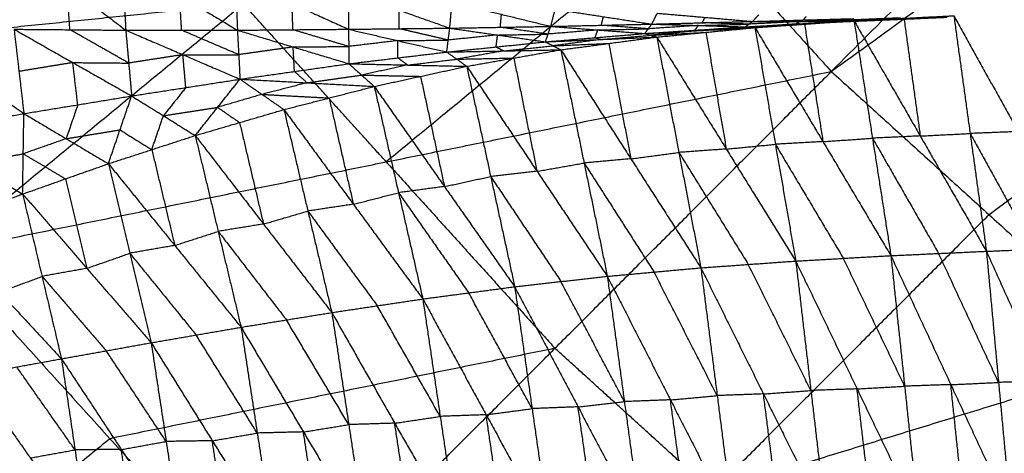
# Model space of a CAD drawing. Header units: millimetres. Extents: x -106 to 110, y -96 to 120.
# Tile 194 of 256: x -37 to -27, y -22 to -18. Entities that reach past the tile are written whole.
import ezdxf

# ---------------------------------------------------------------- set-up
doc = ezdxf.new("R2010")
doc.units = ezdxf.units.MM
doc.header["$MEASUREMENT"] = 0
doc.layers.add('Default', color=7, linetype='Continuous', true_color=0x000000)

msp = doc.modelspace()

# ---------------------------------------------------------------- linework, layer by layer
at = {"layer": 'Default'}
for points in [[(-28.5306, -18.3944, 3.8092), (-22.7796, -12.6434, 3.779), (-17.0287, -6.8925, 3.7488)], [(-28.5306, -18.3944, 3.8092), (-21.8105, -13.5218, 3.779), (-15.0905, -8.6492, 3.7488)], [(-20.2501, -14.9361, 3.779), (-23.6101, -17.3724, 3.7941), (-26.9701, -19.8087, 3.8092)], [(-37.3377, -20.1798, 3.8611), (-34.3484, -17.7266, 3.8351), (-31.3592, -15.2734, 3.8092)], [(-31.3592, -15.2734, 3.8092), (-29.9449, -16.8339, 3.8092), (-28.5306, -18.3944, 3.8092)], [(-29.9449, -16.8339, 3.8092), (-31.4395, -18.0605, 3.8222), (-32.9341, -19.2871, 3.8351)], [(-36.677, -17.0995, -1.0574), (-36.0941, -17.5429, -0.8934), (-35.5112, -17.9863, -0.7294)], [(-35.5505, -17.2979, -0.8311), (-35.5308, -17.6421, -0.7802), (-35.5112, -17.9863, -0.7294)], [(-35.5505, -17.2979, -0.8311), (-34.9787, -17.6421, -0.6858), (-34.4069, -17.9862, -0.5405)], [(-34.4261, -17.4697, -0.6189), (-34.4165, -17.728, -0.5797), (-34.4069, -17.9862, -0.5405)], [(-34.4261, -17.4697, -0.6189), (-33.8667, -17.7233, -0.4956), (-33.3073, -17.9769, -0.3723)], [(-36.064, -17.9816, -0.8301), (-36.079, -17.7622, -0.8617), (-36.0941, -17.5429, -0.8934)], [(-33.3091, -17.6102, -0.4298), (-33.3082, -17.7936, -0.4011), (-33.3073, -17.9769, -0.3723)], [(-33.3091, -17.6102, -0.4298), (-32.8075, -17.7882, -0.3353), (-32.3058, -17.9662, -0.2408)], [(-34.3484, -17.7266, 3.8351), (-36.5834, -17.955, 3.8481), (-38.8183, -18.1834, 3.8611)], [(-34.959, -17.9863, -0.6349), (-34.9689, -17.8142, -0.6604), (-34.9787, -17.6421, -0.6858)], [(-32.9341, -19.2871, 3.8351), (-33.6413, -18.5069, 3.8351), (-34.3484, -17.7266, 3.8351)], [(-33.8571, -17.9816, -0.4564), (-33.8619, -17.8524, -0.476), (-33.8667, -17.7233, -0.4956)], [(-32.3058, -17.9662, -0.2408), (-32.2943, -17.8383, -0.2613), (-32.2828, -17.7103, -0.2818)], [(-32.2828, -17.7103, -0.2818), (-31.7944, -17.8294, -0.2091), (-31.3059, -17.9485, -0.1364)], [(-32.8066, -17.9715, -0.3066), (-32.807, -17.8799, -0.3209), (-32.8075, -17.7882, -0.3353)], [(-31.3059, -17.9485, -0.1364), (-31.2845, -17.864, -0.1504), (-31.2631, -17.7794, -0.1644)], [(-31.2631, -17.7794, -0.1644), (-30.7853, -17.8527, -0.1123), (-30.3075, -17.926, -0.0601)], [(-30.3075, -17.926, -0.0601), (-30.2796, -17.8723, -0.0693), (-30.2518, -17.8185, -0.0785)], [(-30.2518, -17.8185, -0.0785), (-29.7805, -17.8593, -0.0437), (-29.3092, -17.9, -0.0089)], [(-31.8059, -17.9574, -0.1886), (-31.8001, -17.8934, -0.1988), (-31.7944, -17.8294, -0.2091)], [(-30.8067, -17.9373, -0.0983), (-30.796, -17.895, -0.1053), (-30.7853, -17.8527, -0.1123)], [(-30.3075, -17.926, -0.0601), (-29.8083, -17.913, -0.0345), (-29.3092, -17.9, -0.0089)], [(-29.8083, -17.913, -0.0345), (-29.7944, -17.8861, -0.0391), (-29.7805, -17.8593, -0.0437)], [(-29.3464, -17.9267, 0.0095), (-29.5774, -17.9198, -0.0125), (-29.8083, -17.913, -0.0345)], [(-29.3836, -17.9534, 0.0278), (-28.8448, -17.923, 0.0513), (-28.3059, -17.8927, 0.0748)], [(-29.3836, -17.9534, 0.0278), (-29.3464, -17.9267, 0.0095), (-29.3092, -17.9, -0.0089)], [(-29.3836, -17.9534, 0.0278), (-28.8846, -17.9272, 0.0371), (-28.3856, -17.901, 0.0464)], [(-28.8474, -17.9005, 0.0188), (-29.0969, -17.9136, 0.0141), (-29.3464, -17.9267, 0.0095)], [(-28.8448, -17.923, 0.0513), (-29.0898, -17.94, 0.0523), (-29.3348, -17.9569, 0.0533)], [(-29.3092, -17.9, -0.0089), (-29.2783, -17.8665, -0.0148), (-29.2474, -17.8331, -0.0207)], [(-29.3092, -17.9, -0.0089), (-28.8106, -17.886, 0.0071), (-28.312, -17.872, 0.0231)], [(-29.3092, -17.9, -0.0089), (-28.8474, -17.9005, 0.0188), (-28.3856, -17.901, 0.0464)], [(-29.286, -17.9605, 0.0788), (-28.7959, -17.9266, 0.0768), (-28.3059, -17.8927, 0.0748)], [(-28.8846, -17.9272, 0.0371), (-28.866, -17.9138, 0.0279), (-28.8474, -17.9005, 0.0188)], [(-28.8846, -17.9272, 0.0371), (-28.8647, -17.9251, 0.0442), (-28.8448, -17.923, 0.0513)], [(-28.8474, -17.9005, 0.0188), (-28.5981, -17.8935, 0.0268), (-28.3488, -17.8865, 0.0348)], [(-28.8448, -17.923, 0.0513), (-28.5953, -17.9099, 0.056), (-28.3458, -17.8968, 0.0606)], [(-28.8106, -17.886, 0.0071), (-28.7951, -17.8693, 0.0041), (-28.7797, -17.8525, 0.0012)], [(-28.3488, -17.8865, 0.0348), (-28.5797, -17.8862, 0.0209), (-28.8106, -17.886, 0.0071)], [(-28.3856, -17.901, 0.0464), (-27.8521, -17.8723, 0.0587), (-27.3186, -17.8436, 0.071)], [(-28.3856, -17.901, 0.0464), (-27.8844, -17.8797, 0.0513), (-27.3832, -17.8585, 0.0562)], [(-28.3856, -17.901, 0.0464), (-28.3488, -17.8865, 0.0348), (-28.312, -17.872, 0.0231)], [(-28.3856, -17.901, 0.0464), (-28.3458, -17.8968, 0.0606), (-28.3059, -17.8927, 0.0748)], [(-27.8476, -17.8652, 0.0396), (-28.0982, -17.8759, 0.0372), (-28.3488, -17.8865, 0.0348)], [(-28.3458, -17.8968, 0.0606), (-28.079, -17.8825, 0.0667), (-27.8123, -17.8682, 0.0729)], [(-27.8521, -17.8723, 0.0587), (-28.0989, -17.8846, 0.0597), (-28.3458, -17.8968, 0.0606)], [(-28.3059, -17.8927, 0.0748), (-27.8123, -17.8682, 0.0729), (-27.3186, -17.8436, 0.071)], [(-28.3059, -17.8927, 0.0748), (-28.1236, -19.053, -0.8688), (-27.9414, -20.2133, -1.8124)], [(-28.3059, -17.8927, 0.0748), (-27.6512, -19.0313, -0.8777), (-26.9965, -20.1699, -1.8302)], [(-27.8123, -17.8682, 0.0729), (-27.7318, -18.4497, -0.4024), (-27.6512, -19.0313, -0.8777)], [(-27.3186, -17.8436, 0.071), (-27.1576, -19.0068, -0.8796), (-26.9965, -20.1699, -1.8302)], [(-27.3186, -17.8436, 0.071), (-26.6826, -18.9882, -0.8855), (-26.0465, -20.1327, -1.8421)], [(-37.7192, -17.9609, -1.1359), (-37.1192, -18.3857, -0.8394), (-36.5192, -18.8105, -0.5428)], [(-36.6168, -17.9769, -0.9308), (-36.568, -18.3937, -0.7368), (-36.5192, -18.8105, -0.5428)], [(-36.6168, -17.9769, -0.9308), (-36.064, -17.9816, -0.8301), (-35.5112, -17.9863, -0.7294)], [(-36.6168, -17.9769, -0.9308), (-36.0351, -18.3063, -0.674), (-35.4533, -18.6356, -0.4173)], [(-35.4823, -18.311, -0.5733), (-35.7731, -18.1463, -0.7017), (-36.064, -17.9816, -0.8301)], [(-35.5112, -17.9863, -0.7294), (-34.959, -17.9863, -0.6349), (-34.4069, -17.9862, -0.5405)], [(-35.5112, -17.9863, -0.7294), (-35.4823, -18.311, -0.5733), (-35.4533, -18.6356, -0.4173)], [(-35.5112, -17.9863, -0.7294), (-34.9462, -18.2282, -0.5146), (-34.3813, -18.4701, -0.2998)], [(-34.3941, -18.2281, -0.4201), (-34.6766, -18.1072, -0.5275), (-34.959, -17.9863, -0.6349)], [(-34.4069, -17.9862, -0.5405), (-33.8571, -17.9816, -0.4564), (-33.3073, -17.9769, -0.3723)], [(-34.4069, -17.9862, -0.5405), (-34.3941, -18.2281, -0.4201), (-34.3813, -18.4701, -0.2998)], [(-34.4069, -17.9862, -0.5405), (-33.8552, -18.1519, -0.3679), (-33.3035, -18.3176, -0.1953)], [(-33.3054, -18.1472, -0.2838), (-33.5813, -18.0644, -0.3701), (-33.8571, -17.9816, -0.4564)], [(-33.3073, -17.9769, -0.3723), (-32.8066, -17.9715, -0.3066), (-32.3058, -17.9662, -0.2408)], [(-33.3073, -17.9769, -0.3723), (-33.3054, -18.1472, -0.2838), (-33.3035, -18.3176, -0.1953)], [(-33.3073, -17.9769, -0.3723), (-32.8213, -18.0894, -0.2431), (-32.3353, -18.2019, -0.1139)], [(-32.3206, -18.084, -0.1773), (-32.5636, -18.0278, -0.2419), (-32.8066, -17.9715, -0.3066)], [(-32.3353, -18.2019, -0.1139), (-32.3206, -18.084, -0.1773), (-32.3058, -17.9662, -0.2408)], [(-32.3058, -17.9662, -0.2408), (-31.8059, -17.9574, -0.1886), (-31.3059, -17.9485, -0.1364)], [(-32.3058, -17.9662, -0.2408), (-31.8328, -18.0338, -0.1452), (-31.3597, -18.1014, -0.0495)], [(-31.3328, -18.025, -0.093), (-31.5694, -17.9912, -0.1408), (-31.8059, -17.9574, -0.1886)], [(-31.3597, -18.1014, -0.0495), (-31.3328, -18.025, -0.093), (-31.3059, -17.9485, -0.1364)], [(-31.3597, -18.1014, -0.0495), (-30.8677, -18.0602, -0.0263), (-30.3757, -18.0191, -0.003)], [(-30.8408, -17.9838, -0.0697), (-31.0868, -18.0044, -0.0813), (-31.3328, -18.025, -0.093)], [(-31.3059, -17.9485, -0.1364), (-30.8067, -17.9373, -0.0983), (-30.3075, -17.926, -0.0601)], [(-31.3059, -17.9485, -0.1364), (-30.8408, -17.9838, -0.0697), (-30.3757, -18.0191, -0.003)], [(-30.8677, -18.0602, -0.0263), (-30.8543, -18.022, -0.048), (-30.8408, -17.9838, -0.0697)], [(-30.8408, -17.9838, -0.0697), (-30.5912, -17.9782, -0.0506), (-30.3416, -17.9725, -0.0316)], [(-30.3416, -17.9725, -0.0316), (-30.5741, -17.9549, -0.0649), (-30.8067, -17.9373, -0.0983)], [(-30.3757, -18.0191, -0.003), (-30.3416, -17.9725, -0.0316), (-30.3075, -17.926, -0.0601)], [(-30.3757, -18.0191, -0.003), (-29.8797, -17.9862, 0.0124), (-29.3836, -17.9534, 0.0278)], [(-30.3757, -18.0191, -0.003), (-29.8308, -17.9898, 0.0379), (-29.286, -17.9605, 0.0788)], [(-30.3757, -18.0191, -0.003), (-30.3165, -18.0366, 0.0401), (-30.2573, -18.0541, 0.0831)], [(-29.8456, -17.9397, -0.0162), (-30.0936, -17.9561, -0.0239), (-30.3416, -17.9725, -0.0316)], [(-29.8308, -17.9898, 0.0379), (-30.0737, -18.0132, 0.039), (-30.3165, -18.0366, 0.0401)], [(-30.3165, -18.0366, 0.0401), (-30.0441, -18.022, 0.0605), (-29.7716, -18.0073, 0.081)], [(-30.3075, -17.926, -0.0601), (-29.8456, -17.9397, -0.0162), (-29.3836, -17.9534, 0.0278)], [(-30.2573, -18.0541, 0.0831), (-29.7716, -18.0073, 0.081), (-29.286, -17.9605, 0.0788)], [(-29.8797, -17.9862, 0.0124), (-29.8626, -17.963, -0.0019), (-29.8456, -17.9397, -0.0162)], [(-29.8797, -17.9862, 0.0124), (-29.8553, -17.988, 0.0252), (-29.8308, -17.9898, 0.0379)], [(-29.8456, -17.9397, -0.0162), (-29.596, -17.9332, -0.0034), (-29.3464, -17.9267, 0.0095)], [(-29.8308, -17.9898, 0.0379), (-29.5828, -17.9734, 0.0456), (-29.3348, -17.9569, 0.0533)], [(-29.7716, -18.0073, 0.081), (-29.6708, -18.5838, -0.3856), (-29.57, -19.1603, -0.8522)], [(-29.3836, -17.9534, 0.0278), (-29.3348, -17.9569, 0.0533), (-29.286, -17.9605, 0.0788)], [(-29.3348, -17.9569, 0.0533), (-29.0654, -17.9418, 0.0651), (-28.7959, -17.9266, 0.0768)], [(-29.286, -17.9605, 0.0788), (-29.0844, -19.1135, -0.8543), (-28.8827, -20.2665, -1.7875)], [(-29.286, -17.9605, 0.0788), (-28.6137, -19.0869, -0.8668), (-27.9414, -20.2133, -1.8124)], [(-28.7959, -17.9266, 0.0768), (-28.7048, -18.5068, -0.395), (-28.6137, -19.0869, -0.8668)], [(-32.8213, -18.0894, -0.2431), (-33.0634, -18.1183, -0.2635), (-33.3054, -18.1472, -0.2838)], [(-32.8213, -18.0894, -0.2431), (-32.5709, -18.0867, -0.2102), (-32.3206, -18.084, -0.1773)], [(-32.8194, -18.2597, -0.1546), (-32.8204, -18.1746, -0.1989), (-32.8213, -18.0894, -0.2431)], [(-32.3353, -18.2019, -0.1139), (-31.8475, -18.1516, -0.0817), (-31.3597, -18.1014, -0.0495)], [(-31.8328, -18.0338, -0.1452), (-32.0767, -18.0589, -0.1612), (-32.3206, -18.084, -0.1773)], [(-31.8475, -18.1516, -0.0817), (-31.8402, -18.0927, -0.1134), (-31.8328, -18.0338, -0.1452)], [(-31.8328, -18.0338, -0.1452), (-31.5828, -18.0294, -0.1191), (-31.3328, -18.025, -0.093)], [(-31.3597, -18.1014, -0.0495), (-30.8085, -18.0778, 0.0168), (-30.2573, -18.0541, 0.0831)], [(-31.3597, -18.1014, -0.0495), (-31.2832, -18.1406, 0.019), (-31.2067, -18.1798, 0.0876)], [(-30.8085, -18.0778, 0.0168), (-31.0459, -18.1092, 0.0179), (-31.2832, -18.1406, 0.019)], [(-31.2832, -18.1406, 0.019), (-31.0076, -18.1288, 0.0522), (-30.732, -18.117, 0.0854)], [(-31.2067, -18.1798, 0.0876), (-30.732, -18.117, 0.0854), (-30.2573, -18.0541, 0.0831)], [(-30.8677, -18.0602, -0.0263), (-30.8381, -18.069, -0.0047), (-30.8085, -18.0778, 0.0168)], [(-30.8085, -18.0778, 0.0168), (-30.5625, -18.0572, 0.0284), (-30.3165, -18.0366, 0.0401)], [(-30.732, -18.117, 0.0854), (-30.623, -18.6868, -0.3739), (-30.514, -19.2567, -0.8331)], [(-30.2573, -18.0541, 0.0831), (-30.0392, -19.1938, -0.8353), (-29.8212, -20.3335, -1.7538)], [(-30.2573, -18.0541, 0.0831), (-29.57, -19.1603, -0.8522), (-28.8827, -20.2665, -1.7875)], [(-33.8552, -18.1519, -0.3679), (-34.1247, -18.19, -0.394), (-34.3941, -18.2281, -0.4201)], [(-33.8552, -18.1519, -0.3679), (-33.5803, -18.1496, -0.3259), (-33.3054, -18.1472, -0.2838)], [(-33.8424, -18.3938, -0.2475), (-33.8488, -18.2729, -0.3077), (-33.8552, -18.1519, -0.3679)], [(-33.3035, -18.3176, -0.1953), (-32.8194, -18.2597, -0.1546), (-32.3353, -18.2019, -0.1139)], [(-32.3353, -18.2019, -0.1139), (-31.771, -18.1908, -0.0131), (-31.2067, -18.1798, 0.0876)], [(-32.3353, -18.2019, -0.1139), (-32.2366, -18.2724, -0.0107), (-32.1378, -18.3429, 0.0924)], [(-31.771, -18.1908, -0.0131), (-32.0038, -18.2316, -0.0119), (-32.2366, -18.2724, -0.0107)], [(-32.1378, -18.3429, 0.0924), (-31.6723, -18.2613, 0.09), (-31.2067, -18.1798, 0.0876)], [(-31.8475, -18.1516, -0.0817), (-31.8093, -18.1712, -0.0474), (-31.771, -18.1908, -0.0131)], [(-31.771, -18.1908, -0.0131), (-31.5271, -18.1657, 0.003), (-31.2832, -18.1406, 0.019)], [(-31.2067, -18.1798, 0.0876), (-30.9768, -19.2985, -0.8108), (-30.747, -20.4172, -1.7092)], [(-31.2067, -18.1798, 0.0876), (-30.514, -19.2567, -0.8331), (-29.8212, -20.3335, -1.7538)], [(-36.0351, -18.3063, -0.674), (-36.3015, -18.35, -0.7054), (-36.568, -18.3937, -0.7368)], [(-35.9863, -18.7231, -0.4801), (-36.0107, -18.5147, -0.5771), (-36.0351, -18.3063, -0.674)], [(-36.0351, -18.3063, -0.674), (-35.7587, -18.3086, -0.6237), (-35.4823, -18.311, -0.5733)], [(-34.9462, -18.2282, -0.5146), (-35.2142, -18.2696, -0.5439), (-35.4823, -18.311, -0.5733)], [(-34.9462, -18.2282, -0.5146), (-34.6702, -18.2282, -0.4674), (-34.3941, -18.2281, -0.4201)], [(-34.9173, -18.5529, -0.3585), (-34.9318, -18.3905, -0.4365), (-34.9462, -18.2282, -0.5146)], [(-32.8194, -18.2597, -0.1546), (-32.77, -18.295, -0.103), (-32.7207, -18.3303, -0.0515)], [(-32.7207, -18.3303, -0.0515), (-32.4786, -18.3013, -0.0311), (-32.2366, -18.2724, -0.0107)], [(-32.2366, -18.2724, -0.0107), (-31.9544, -18.2669, 0.0397), (-31.6723, -18.2613, 0.09)], [(-31.6723, -18.2613, 0.09), (-31.5573, -18.8207, -0.3592), (-31.4424, -19.3801, -0.8084)], [(-37.3377, -20.1798, 3.8611), (-32.9341, -19.2871, 3.8351), (-28.5306, -18.3944, 3.8092)], [(-34.3813, -18.4701, -0.2998), (-33.8424, -18.3938, -0.2475), (-33.3035, -18.3176, -0.1953)], [(-33.9993, -23.8631, 3.8611), (-31.2649, -21.1287, 3.8351), (-28.5306, -18.3944, 3.8092)], [(-33.8424, -18.3938, -0.2475), (-33.7798, -18.4498, -0.1743), (-33.7172, -18.5058, -0.1011)], [(-33.3035, -18.3176, -0.1953), (-33.1783, -18.4296, -0.0489), (-33.053, -18.5416, 0.0975)], [(-33.3035, -18.3176, -0.1953), (-32.7207, -18.3303, -0.0515), (-32.1378, -18.3429, 0.0924)], [(-32.7207, -18.3303, -0.0515), (-32.9495, -18.3799, -0.0502), (-33.1783, -18.4296, -0.0489)], [(-33.053, -18.5416, 0.0975), (-32.5954, -18.4423, 0.095), (-32.1378, -18.3429, 0.0924)], [(-32.1378, -18.3429, 0.0924), (-31.9007, -19.4316, -0.7795), (-31.6636, -20.5202, -1.6515)], [(-32.1378, -18.3429, 0.0924), (-31.4424, -19.3801, -0.8084), (-30.747, -20.4172, -1.7092)], [(-28.5306, -18.3944, 3.8092), (-26.9701, -19.8087, 3.8092), (-25.4096, -21.223, 3.8092)], [(-35.4533, -18.6356, -0.4173), (-34.9173, -18.5529, -0.3585), (-34.3813, -18.4701, -0.2998)], [(-34.8243, -19.0269, 0.1086), (-34.6028, -18.7485, -0.0956), (-34.3813, -18.4701, -0.2998)], [(-34.3813, -18.4701, -0.2998), (-34.164, -18.6203, -0.0984), (-33.9466, -18.7706, 0.1029)], [(-34.3813, -18.4701, -0.2998), (-33.7172, -18.5058, -0.1011), (-33.053, -18.5416, 0.0975)], [(-33.7172, -18.5058, -0.1011), (-33.9406, -18.5631, -0.0998), (-34.164, -18.6203, -0.0984)], [(-33.7172, -18.5058, -0.1011), (-33.4477, -18.4677, -0.075), (-33.1783, -18.4296, -0.0489)], [(-33.1783, -18.4296, -0.0489), (-32.8868, -18.4359, 0.023), (-32.5954, -18.4423, 0.095)], [(-32.5954, -18.4423, 0.095), (-32.4769, -18.9866, -0.341), (-32.3583, -19.5309, -0.777)], [(-34.9173, -18.5529, -0.3585), (-35.0281, -18.6921, -0.2564), (-35.1388, -18.8313, -0.1544)], [(-33.9466, -18.7706, 0.1029), (-33.4998, -18.6561, 0.1002), (-33.053, -18.5416, 0.0975)], [(-33.053, -18.5416, 0.0975), (-32.8129, -19.5914, -0.7409), (-32.5728, -20.6411, -1.5794)], [(-33.053, -18.5416, 0.0975), (-32.3583, -19.5309, -0.777), (-31.6636, -20.5202, -1.6515)], [(-36.5192, -18.8105, -0.5428), (-35.9863, -18.7231, -0.4801), (-35.4533, -18.6356, -0.4173)], [(-35.6829, -19.3053, 0.1146), (-35.5681, -18.9705, -0.1514), (-35.4533, -18.6356, -0.4173)], [(-35.4533, -18.6356, -0.4173), (-35.1388, -18.8313, -0.1544), (-34.8243, -19.0269, 0.1086)], [(-34.164, -18.6203, -0.0984), (-34.3834, -18.6844, -0.097), (-34.6028, -18.7485, -0.0956)], [(-34.164, -18.6203, -0.0984), (-33.8319, -18.6382, 0.0009), (-33.4998, -18.6561, 0.1002)], [(-33.4998, -18.6561, 0.1002), (-33.3798, -19.181, -0.319), (-33.2597, -19.7058, -0.7383)], [(-35.9863, -18.7231, -0.4801), (-36.0437, -18.8905, -0.3471), (-36.1011, -19.0579, -0.2141)], [(-35.1388, -18.8313, -0.1544), (-34.8708, -18.7899, -0.125), (-34.6028, -18.7485, -0.0956)], [(-34.8243, -19.0269, 0.1086), (-34.3855, -18.8987, 0.1058), (-33.9466, -18.7706, 0.1029)], [(-34.6028, -18.7485, -0.0956), (-34.4941, -18.8236, 0.0051), (-34.3855, -18.8987, 0.1058)], [(-33.9466, -18.7706, 0.1029), (-33.7099, -19.773, -0.6953), (-33.4732, -20.7755, -1.4936)], [(-33.9466, -18.7706, 0.1029), (-33.2597, -19.7058, -0.7383), (-32.5728, -20.6411, -1.5794)], [(-37.5763, -18.9919, -0.6707), (-37.0477, -18.9012, -0.6067), (-36.5192, -18.8105, -0.5428)], [(-36.5317, -19.6044, 0.121), (-36.5255, -19.2074, -0.2109), (-36.5192, -18.8105, -0.5428)], [(-36.5192, -18.8105, -0.5428), (-36.1011, -19.0579, -0.2141), (-35.6829, -19.3053, 0.1146)], [(-35.2536, -19.1661, 0.1116), (-35.1962, -18.9987, -0.0214), (-35.1388, -18.8313, -0.1544)], [(-34.3855, -18.8987, 0.1058), (-34.2671, -19.3999, -0.2934), (-34.1488, -19.9012, -0.6925)], [(-37.5763, -18.9919, -0.6707), (-37.054, -19.2982, -0.2749), (-36.5317, -19.6044, 0.121)], [(-36.1011, -19.0579, -0.2141), (-35.8346, -19.0142, -0.1827), (-35.5681, -18.9705, -0.1514)], [(-35.5681, -18.9705, -0.1514), (-35.4109, -19.0683, -0.0199), (-35.2536, -19.1661, 0.1116)], [(-26.6826, -18.9882, -0.8855), (-26.9201, -18.9975, -0.8826), (-27.1576, -19.0068, -0.8796)], [(-36.1011, -19.0579, -0.2141), (-36.3133, -19.1327, -0.2125), (-36.5255, -19.2074, -0.2109)], [(-35.6829, -19.3053, 0.1146), (-35.2536, -19.1661, 0.1116), (-34.8243, -19.0269, 0.1086)], [(-34.8243, -19.0269, 0.1086), (-34.5974, -19.9737, -0.6434), (-34.3705, -20.9206, -1.3954)], [(-34.8243, -19.0269, 0.1086), (-34.1488, -19.9012, -0.6925), (-33.4732, -20.7755, -1.4936)], [(-28.6137, -19.0869, -0.8668), (-28.849, -19.1002, -0.8606), (-29.0844, -19.1135, -0.8543)], [(-28.6137, -19.0869, -0.8668), (-28.3687, -19.07, -0.8678), (-28.1236, -19.053, -0.8688)], [(-27.6512, -19.0313, -0.8777), (-27.8874, -19.0422, -0.8733), (-28.1236, -19.053, -0.8688)], [(-28.1236, -19.053, -0.8688), (-27.7963, -19.6223, -1.3451), (-27.4689, -20.1916, -1.8213)], [(-27.6512, -19.0313, -0.8777), (-27.4044, -19.019, -0.8787), (-27.1576, -19.0068, -0.8796)], [(-27.1576, -19.0068, -0.8796), (-26.8395, -19.579, -1.3579), (-26.5215, -20.1513, -1.8361)], [(-35.2536, -19.1661, 0.1116), (-35.1401, -19.6395, -0.2644), (-35.0267, -20.113, -0.6404)], [(-29.57, -19.1603, -0.8522), (-29.8046, -19.1771, -0.8438), (-30.0392, -19.1938, -0.8353)], [(-29.57, -19.1603, -0.8522), (-29.3272, -19.1369, -0.8532), (-29.0844, -19.1135, -0.8543)], [(-29.0844, -19.1135, -0.8543), (-28.7482, -19.6767, -1.3271), (-28.4121, -20.2399, -1.7999)], [(-37.054, -19.2982, -0.2749), (-36.7897, -19.2528, -0.2429), (-36.5255, -19.2074, -0.2109)], [(-36.5255, -19.2074, -0.2109), (-36.3164, -19.3311, -0.0466), (-36.1073, -19.4548, 0.1178)], [(-32.9341, -19.2871, 3.8351), (-32.0995, -20.2079, 3.8351), (-31.2649, -21.1287, 3.8351)], [(-30.514, -19.2567, -0.8331), (-30.7454, -19.2776, -0.8219), (-30.9768, -19.2985, -0.8108)], [(-30.514, -19.2567, -0.8331), (-30.2766, -19.2253, -0.8342), (-30.0392, -19.1938, -0.8353)], [(-30.0392, -19.1938, -0.8353), (-29.6956, -19.7469, -1.303), (-29.352, -20.3, -1.7706)], [(-36.5317, -19.6044, 0.121), (-36.1073, -19.4548, 0.1178), (-35.6829, -19.3053, 0.1146)], [(-35.6829, -19.3053, 0.1146), (-35.4714, -20.1895, -0.5865), (-35.26, -21.0736, -1.2876)], [(-35.6829, -19.3053, 0.1146), (-35.0267, -20.113, -0.6404), (-34.3705, -20.9206, -1.3954)], [(-31.4424, -19.3801, -0.8084), (-31.6715, -19.4058, -0.794), (-31.9007, -19.4316, -0.7795)], [(-31.4424, -19.3801, -0.8084), (-31.2096, -19.3393, -0.8096), (-30.9768, -19.2985, -0.8108)], [(-30.9768, -19.2985, -0.8108), (-30.6305, -19.837, -1.2712), (-30.2841, -20.3754, -1.7315)], [(-36.1073, -19.4548, 0.1178), (-36.0016, -19.8969, -0.2328), (-35.8958, -20.339, -0.5833)], [(-32.3583, -19.5309, -0.777), (-32.1295, -19.4812, -0.7782), (-31.9007, -19.4316, -0.7795)], [(-31.9007, -19.4316, -0.7795), (-31.553, -19.9501, -1.2299), (-31.2053, -20.4687, -1.6803)], [(-32.3583, -19.5309, -0.777), (-32.5856, -19.5611, -0.759), (-32.8129, -19.5914, -0.7409)], [(-37.3677, -19.9171, 0.1278), (-36.9497, -19.7607, 0.1244), (-36.5317, -19.6044, 0.121)], [(-36.5317, -19.6044, 0.121), (-36.3399, -20.4184, -0.5257), (-36.148, -21.2324, -1.1724)], [(-36.5317, -19.6044, 0.121), (-35.8958, -20.339, -0.5833), (-35.26, -21.0736, -1.2876)], [(-33.2597, -19.7058, -0.7383), (-33.0363, -19.6486, -0.7396), (-32.8129, -19.5914, -0.7409)], [(-32.8129, -19.5914, -0.7409), (-32.4656, -20.086, -1.1782), (-32.1182, -20.5807, -1.6154)], [(-34.1488, -19.9012, -0.6925), (-33.9293, -19.8371, -0.6939), (-33.7099, -19.773, -0.6953)], [(-33.2597, -19.7058, -0.7383), (-33.4848, -19.7394, -0.7168), (-33.7099, -19.773, -0.6953)], [(-33.7099, -19.773, -0.6953), (-33.3665, -20.2406, -1.1159), (-33.023, -20.7083, -1.5365)], [(-26.9701, -19.8087, 3.8092), (-28.3373, -21.1759, 3.8222), (-29.7045, -22.5431, 3.8351)], [(-37.3677, -19.9171, 0.1278), (-36.7579, -20.5747, -0.5223), (-36.148, -21.2324, -1.1724)], [(-34.1488, -19.9012, -0.6925), (-34.3731, -19.9375, -0.668), (-34.5974, -19.9737, -0.6434)], [(-35.0267, -20.113, -0.6404), (-34.812, -20.0434, -0.6419), (-34.5974, -19.9737, -0.6434)], [(-34.5974, -19.9737, -0.6434), (-34.2596, -20.4109, -1.044), (-33.9219, -20.8481, -1.4445)], [(-35.0267, -20.113, -0.6404), (-35.2491, -20.1512, -0.6135), (-35.4714, -20.1895, -0.5865)], [(-26.9965, -20.1699, -1.8302), (-26.5215, -20.1513, -1.8361), (-26.0465, -20.1327, -1.8421)], [(-37.3377, -20.1798, 3.8611), (-35.6685, -22.0215, 3.8611), (-33.9993, -23.8631, 3.8611)], [(-35.8958, -20.339, -0.5833), (-35.6836, -20.2642, -0.5849), (-35.4714, -20.1895, -0.5865)], [(-35.4714, -20.1895, -0.5865), (-35.1433, -20.5933, -0.964), (-34.8152, -20.9971, -1.3415)], [(-28.8827, -20.2665, -1.7875), (-28.4121, -20.2399, -1.7999), (-27.9414, -20.2133, -1.8124)], [(-27.8054, -21.5031, -2.316), (-28.1087, -20.8715, -2.058), (-28.4121, -20.2399, -1.7999)], [(-27.9414, -20.2133, -1.8124), (-27.4689, -20.1916, -1.8213), (-26.9965, -20.1699, -1.8302)], [(-27.9414, -20.2133, -1.8124), (-27.8054, -21.5031, -2.316), (-27.6694, -22.793, -2.8195)], [(-27.9414, -20.2133, -1.8124), (-27.3485, -21.4876, -2.3262), (-26.7556, -22.7619, -2.84)], [(-26.876, -21.4659, -2.3351), (-27.1725, -20.8288, -2.0782), (-27.4689, -20.1916, -1.8213)], [(-26.9965, -20.1699, -1.8302), (-26.876, -21.4659, -2.3351), (-26.7556, -22.7619, -2.84)], [(-26.9965, -20.1699, -1.8302), (-26.4192, -21.4507, -2.3409), (-25.8418, -22.7315, -2.8517)], [(-35.8958, -20.339, -0.5833), (-36.1179, -20.3787, -0.5545), (-36.3399, -20.4184, -0.5257)], [(-30.747, -20.4172, -1.7092), (-30.2841, -20.3754, -1.7315), (-29.8212, -20.3335, -1.7538)], [(-29.8212, -20.3335, -1.7538), (-29.352, -20.3, -1.7706), (-28.8827, -20.2665, -1.7875)], [(-29.8212, -20.3335, -1.7538), (-29.6599, -21.5963, -2.2485), (-29.4986, -22.859, -2.7432)], [(-29.8212, -20.3335, -1.7538), (-29.2021, -21.5793, -2.2709), (-28.583, -22.8251, -2.788)], [(-28.7329, -21.5458, -2.2877), (-29.0424, -20.9229, -2.0292), (-29.352, -20.3, -1.7706)], [(-28.8827, -20.2665, -1.7875), (-28.7329, -21.5458, -2.2877), (-28.583, -22.8251, -2.788)], [(-28.8827, -20.2665, -1.7875), (-28.2761, -21.5297, -2.3035), (-27.6694, -22.793, -2.8195)], [(-36.7579, -20.5747, -0.5223), (-36.5489, -20.4965, -0.524), (-36.3399, -20.4184, -0.5257)], [(-36.3399, -20.4184, -0.5257), (-36.0219, -20.7857, -0.8779), (-35.704, -21.153, -1.23)], [(-31.6636, -20.5202, -1.6515), (-31.2053, -20.4687, -1.6803), (-30.747, -20.4172, -1.7092)], [(-30.747, -20.4172, -1.7092), (-30.5782, -21.6556, -2.1953), (-30.4095, -22.8939, -2.6813)], [(-30.747, -20.4172, -1.7092), (-30.1228, -21.6381, -2.2262), (-29.4986, -22.859, -2.7432)], [(-29.6599, -21.5963, -2.2485), (-29.972, -20.9858, -1.99), (-30.2841, -20.3754, -1.7315)], [(-32.5728, -20.6411, -1.5794), (-32.1182, -20.5807, -1.6154), (-31.6636, -20.5202, -1.6515)], [(-31.6636, -20.5202, -1.6515), (-31.4914, -21.7245, -2.1251), (-31.3191, -22.9288, -2.5987)], [(-31.6636, -20.5202, -1.6515), (-31.0366, -21.7071, -2.1664), (-30.4095, -22.8939, -2.6813)], [(-30.5782, -21.6556, -2.1953), (-30.8918, -21.0622, -1.9378), (-31.2053, -20.4687, -1.6803)], [(-33.4732, -20.7755, -1.4936), (-33.023, -20.7083, -1.5365), (-32.5728, -20.6411, -1.5794)], [(-32.5728, -20.6411, -1.5794), (-32.4004, -21.8014, -2.0366), (-32.228, -22.9618, -2.4938)], [(-32.5728, -20.6411, -1.5794), (-31.946, -21.785, -2.0891), (-31.3191, -22.9288, -2.5987)], [(-31.4914, -21.7245, -2.1251), (-31.8048, -21.1526, -1.8703), (-32.1182, -20.5807, -1.6154)], [(-32.4004, -21.8014, -2.0366), (-32.7117, -21.2549, -1.7866), (-33.023, -20.7083, -1.5365)], [(-34.3705, -20.9206, -1.3954), (-33.9219, -20.8481, -1.4445), (-33.4732, -20.7755, -1.4936)], [(-33.4732, -20.7755, -1.4936), (-33.3052, -21.8825, -1.9303), (-33.1371, -22.9895, -2.3671)], [(-33.4732, -20.7755, -1.4936), (-32.8506, -21.8686, -1.9937), (-32.228, -22.9618, -2.4938)], [(-35.26, -21.0736, -1.2876), (-34.8152, -20.9971, -1.3415), (-34.3705, -20.9206, -1.3954)], [(-34.3705, -20.9206, -1.3954), (-34.2106, -21.9657, -1.8082), (-34.0507, -23.0107, -2.221)], [(-34.3705, -20.9206, -1.3954), (-33.7538, -21.9551, -1.8813), (-33.1371, -22.9895, -2.3671)], [(-33.3052, -21.8825, -1.9303), (-33.6135, -21.3653, -1.6874), (-33.9219, -20.8481, -1.4445)], [(-34.2106, -21.9657, -1.8082), (-34.5129, -21.4814, -1.5749), (-34.8152, -20.9971, -1.3415)], [(-36.148, -21.2324, -1.1724), (-35.704, -21.153, -1.23), (-35.26, -21.0736, -1.2876)], [(-31.2649, -21.1287, 3.8351), (-33.4667, -21.5751, 3.8481), (-35.6685, -22.0215, 3.8611)], [(-35.26, -21.0736, -1.2876), (-35.1117, -22.0491, -1.6736), (-34.9635, -23.0246, -2.0596)], [(-35.26, -21.0736, -1.2876), (-34.6553, -22.0422, -1.7543), (-34.0507, -23.0107, -2.221)], [(-29.7045, -22.5431, 3.8351), (-30.4847, -21.8359, 3.8351), (-31.2649, -21.1287, 3.8351)], [(-37.033, -21.3929, -1.0521), (-36.5905, -21.3126, -1.1122), (-36.148, -21.2324, -1.1724)], [(-36.148, -21.2324, -1.1724), (-36.0134, -22.1314, -1.5295), (-35.8788, -23.0305, -1.8866)], [(-36.148, -21.2324, -1.1724), (-35.5557, -22.1285, -1.616), (-34.9635, -23.0246, -2.0596)], [(-35.1117, -22.0491, -1.6736), (-35.4079, -21.6011, -1.4518), (-35.704, -21.153, -1.23)], [(-33.9993, -23.8631, 3.8611), (-29.7045, -22.5431, 3.8351), (-25.4096, -21.223, 3.8092)], [(-30.316, -27.2015, 3.8611), (-27.8628, -24.2122, 3.8351), (-25.4096, -21.223, 3.8092)], [(-36.0134, -22.1314, -1.5295), (-36.302, -21.722, -1.3209), (-36.5905, -21.3126, -1.1122)], [(-37.033, -21.3929, -1.0521), (-36.4559, -22.2117, -1.4694), (-35.8788, -23.0305, -1.8866)], [(-28.2761, -21.5297, -2.3035), (-28.0407, -21.5164, -2.3097), (-27.8054, -21.5031, -2.316)], [(-27.3485, -21.4876, -2.3262), (-27.5769, -21.4954, -2.3211), (-27.8054, -21.5031, -2.316)], [(-27.3485, -21.4876, -2.3262), (-27.1123, -21.4767, -2.3307), (-26.876, -21.4659, -2.3351)], [(-27.2125, -22.7774, -2.8298), (-27.2805, -22.1325, -2.578), (-27.3485, -21.4876, -2.3262)], [(-26.4192, -21.4507, -2.3409), (-26.6476, -21.4583, -2.338), (-26.876, -21.4659, -2.3351)], [(-30.1228, -21.6381, -2.2262), (-29.8913, -21.6172, -2.2373), (-29.6599, -21.5963, -2.2485)], [(-29.2021, -21.5793, -2.2709), (-29.431, -21.5878, -2.2597), (-29.6599, -21.5963, -2.2485)], [(-29.2021, -21.5793, -2.2709), (-28.9675, -21.5626, -2.2793), (-28.7329, -21.5458, -2.2877)], [(-29.0408, -22.8421, -2.7656), (-29.1214, -22.2107, -2.5183), (-29.2021, -21.5793, -2.2709)], [(-28.2761, -21.5297, -2.3035), (-28.5045, -21.5378, -2.2956), (-28.7329, -21.5458, -2.2877)], [(-28.1262, -22.809, -2.8038), (-28.2011, -22.1694, -2.5536), (-28.2761, -21.5297, -2.3035)], [(-31.0366, -21.7071, -2.1664), (-31.264, -21.7158, -2.1457), (-31.4914, -21.7245, -2.1251)], [(-31.0366, -21.7071, -2.1664), (-30.8074, -21.6813, -2.1808), (-30.5782, -21.6556, -2.1953)], [(-30.8643, -22.9114, -2.64), (-30.9504, -22.3092, -2.4032), (-31.0366, -21.7071, -2.1664)], [(-30.1228, -21.6381, -2.2262), (-30.3505, -21.6469, -2.2107), (-30.5782, -21.6556, -2.1953)], [(-29.954, -22.8765, -2.7122), (-30.0384, -22.2573, -2.4692), (-30.1228, -21.6381, -2.2262)], [(-32.8506, -21.8686, -1.9937), (-32.6255, -21.835, -2.0152), (-32.4004, -21.8014, -2.0366)], [(-31.946, -21.785, -2.0891), (-32.1732, -21.7932, -2.0629), (-32.4004, -21.8014, -2.0366)], [(-31.946, -21.785, -2.0891), (-31.7187, -21.7547, -2.1071), (-31.4914, -21.7245, -2.1251)], [(-31.7736, -22.9453, -2.5463), (-31.8598, -22.3651, -2.3177), (-31.946, -21.785, -2.0891)], [(-33.7538, -21.9551, -1.8813), (-33.5295, -21.9188, -1.9058), (-33.3052, -21.8825, -1.9303)], [(-32.8506, -21.8686, -1.9937), (-33.0779, -21.8756, -1.962), (-33.3052, -21.8825, -1.9303)], [(-32.6825, -22.9756, -2.4305), (-32.7666, -22.4221, -2.2121), (-32.8506, -21.8686, -1.9937)], [(-34.6553, -22.0422, -1.7543), (-34.4329, -22.0039, -1.7812), (-34.2106, -21.9657, -1.8082)], [(-33.7538, -21.9551, -1.8813), (-33.9822, -21.9604, -1.8447), (-34.2106, -21.9657, -1.8082)], [(-33.5939, -23.0001, -2.294), (-33.6738, -22.4776, -2.0876), (-33.7538, -21.9551, -1.8813)], [(-35.6685, -22.0215, 3.8611), (-37.2792, -23.3433, 3.8838), (-38.8898, -24.6652, 3.9066)], [(-35.5557, -22.1285, -1.616), (-35.3337, -22.0888, -1.6448), (-35.1117, -22.0491, -1.6736)], [(-34.6553, -22.0422, -1.7543), (-34.8835, -22.0456, -1.7139), (-35.1117, -22.0491, -1.6736)], [(-34.5071, -23.0177, -2.1403), (-34.5812, -22.5299, -1.9473), (-34.6553, -22.0422, -1.7543)], [(-36.4559, -22.2117, -1.4694), (-36.2347, -22.1716, -1.4994), (-36.0134, -22.1314, -1.5295)], [(-35.5557, -22.1285, -1.616), (-35.7846, -22.13, -1.5727), (-36.0134, -22.1314, -1.5295)], [(-35.4211, -23.0276, -1.9731), (-35.4884, -22.578, -1.7945), (-35.5557, -22.1285, -1.616)]]:
    msp.add_open_spline(points, degree=2, dxfattribs=at)

doc.saveas('drawing.dxf')
